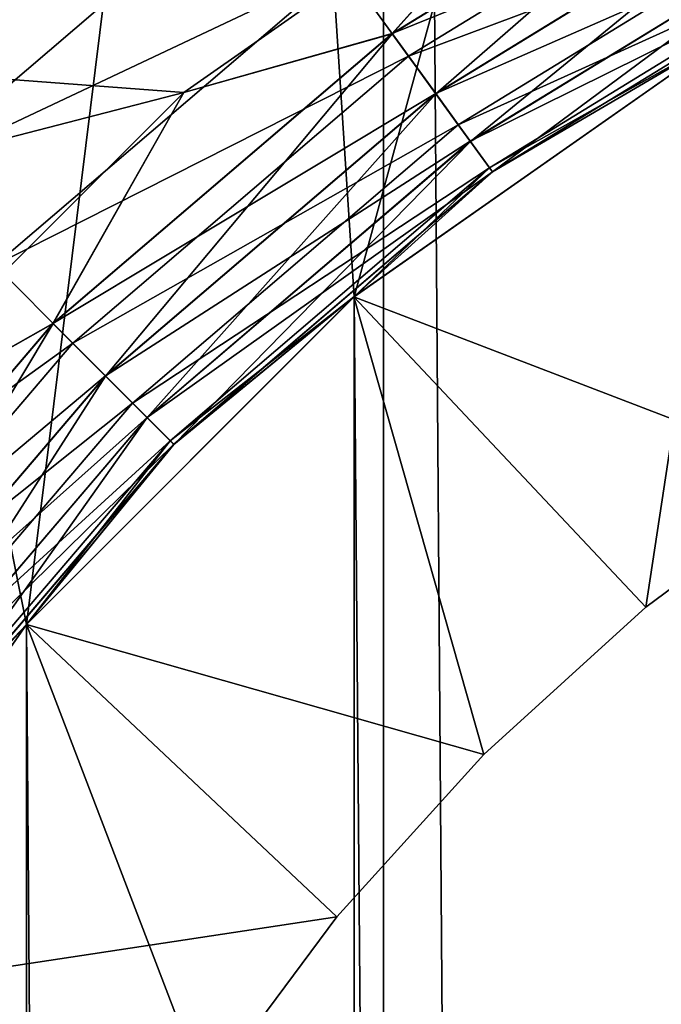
# Model space of a CAD drawing. Header units: metres. Extents: x -86 to 86, y -57 to 57.
# Tile 120 of 256: x -41.34 to -40.14, y 40 to 41.85. Entities that reach past the tile are written whole.
import ezdxf

# ---------------------------------------------------------------- set-up
doc = ezdxf.new("R2010")
doc.units = ezdxf.units.M
doc.layers.add('solid_125286', color=7, linetype='CONTINUOUS')

msp = doc.modelspace()

# ---------------------------------------------------------------- linework, layer by layer
at = {"layer": 'solid_125286'}
for points in [[(-41.475212, 54.449116, -2), (-40.668133, -54.275387, -2), (-41.49025, -54.453724, -2)], [(-40.65712, 54.273968, -2), (-40.668133, -54.275387, -2), (-41.475212, 54.449116, -2)], [(-40.65712, 54.273968, -2), (-39.82848, -54.237431, -2), (-40.668133, -54.275387, -2)], [(-39.821274, 54.237724, -2), (-39.82848, -54.237431, -2), (-40.65712, 54.273968, -2)], [(-40.000019, 41.830116, 44.5), (-39.808067, 44.635948, 44.5), (-40.900078, 44.185005, 44.5)], [(-40.713818, 41.330288, 69.5), (-40.900078, 44.185005, 69.5), (-39.808067, 44.635948, 69.5)], [(-40.000019, 41.830116, 53.5), (-39.808067, 44.635948, 53.5), (-40.900078, 44.185005, 53.5)], [(-40.713818, 41.330288, 51.5), (-40.900078, 44.185005, 51.5), (-39.808067, 44.635948, 51.5)], [(-40.000019, 41.830116, 62.5), (-39.808067, 44.635948, 62.5), (-40.900078, 44.185005, 62.5)], [(-40.713818, 41.330288, 60.5), (-40.900078, 44.185005, 60.5), (-39.808067, 44.635948, 60.5)], [(-40.000019, 41.830116, 69.5), (-40.713818, 41.330288, 69.5), (-39.808067, 44.635948, 69.5)], [(-40.000019, 41.830116, 51.5), (-40.713818, 41.330288, 51.5), (-39.808067, 44.635948, 51.5)], [(-40.000019, 41.830116, 60.5), (-40.713818, 41.330288, 60.5), (-39.808067, 44.635948, 60.5)], [(-41.330288, 40.713818, 44.5), (-40.900078, 44.185005, 44.5), (-41.905605, 43.56963, 44.5)], [(-41.830116, 40.000019, 69.5), (-41.905605, 43.56963, 69.5), (-40.900078, 44.185005, 69.5)], [(-41.330288, 40.713818, 53.5), (-40.900078, 44.185005, 53.5), (-41.905605, 43.56963, 53.5)], [(-41.830116, 40.000019, 51.5), (-41.905605, 43.56963, 51.5), (-40.900078, 44.185005, 51.5)], [(-41.330288, 40.713818, 62.5), (-40.900078, 44.185005, 62.5), (-41.905605, 43.56963, 62.5)], [(-41.830116, 40.000019, 60.5), (-41.905605, 43.56963, 60.5), (-40.900078, 44.185005, 60.5)], [(-41.330288, 40.713818, 69.5), (-41.830116, 40.000019, 69.5), (-40.900078, 44.185005, 69.5)], [(-41.330288, 40.713818, 51.5), (-41.830116, 40.000019, 51.5), (-40.900078, 44.185005, 51.5)], [(-41.330288, 40.713818, 60.5), (-41.830116, 40.000019, 60.5), (-40.900078, 44.185005, 60.5)], [(-41.330288, 40.713818, 44.5), (-40.713818, 41.330288, 44.5), (-40.900078, 44.185005, 44.5)], [(-40.713818, 41.330288, 69.5), (-41.330288, 40.713818, 69.5), (-40.900078, 44.185005, 69.5)], [(-41.330288, 40.713818, 53.5), (-40.713818, 41.330288, 53.5), (-40.900078, 44.185005, 53.5)], [(-40.713818, 41.330288, 51.5), (-41.330288, 40.713818, 51.5), (-40.900078, 44.185005, 51.5)], [(-40.713818, 41.330288, 62.5), (-40.900078, 44.185005, 62.5), (-41.330288, 40.713818, 62.5)], [(-40.713818, 41.330288, 60.5), (-41.330288, 40.713818, 60.5), (-40.900078, 44.185005, 60.5)], [(-40.713818, 41.330288, 44.5), (-40.000019, 41.830116, 44.5), (-40.900078, 44.185005, 44.5)], [(-40.713818, 41.330288, 53.5), (-40.000019, 41.830116, 53.5), (-40.900078, 44.185005, 53.5)], [(-40.000019, 41.830116, 62.5), (-40.900078, 44.185005, 62.5), (-40.713818, 41.330288, 62.5)], [(-41.830116, 40.000019, 44.5), (-41.330288, 40.713818, 44.5), (-41.905605, 43.56963, 44.5)], [(-41.830116, 40.000019, 53.5), (-41.330288, 40.713818, 53.5), (-41.905605, 43.56963, 53.5)], [(-41.330288, 40.713818, 62.5), (-41.905605, 43.56963, 62.5), (-41.830116, 40.000019, 62.5)], [(-53.86721, 42.706646, 10), (-53.494232, 41.772217, 10), (-40.49678, 42.698009, 10)], [(-53.494232, 41.772217, 10), (-41.355335, 42.097374, 10), (-40.49678, 42.698009, 10)], [(-40.247047, 42.264843, 42.5), (-41.034058, 41.71426, 42.5), (-43.56963, 41.905605, 42.5)], [(-41.034058, 41.71426, 71.5), (-40.247047, 42.264843, 71.5), (-43.56963, 41.905605, 71.5)], [(-40.642002, 41.824593, 42.475529), (-41.034058, 41.71426, 42.5), (-40.247047, 42.264843, 42.5)], [(-40.642265, 41.824955, 71.52433), (-40.247047, 42.264843, 71.5), (-41.034058, 41.71426, 71.5)], [(-39.927006, 42.263268, 71.52433), (-40.247047, 42.264843, 71.5), (-40.642265, 41.824955, 71.52433)], [(-39.927006, 42.263268, 71.52433), (-40.642265, 41.824955, 71.52433), (-39.86364, 42.138901, 71.595306)], [(-40.642002, 41.824593, 42.475529), (-40.247047, 42.264843, 42.5), (-39.926804, 42.262867, 42.475529)], [(-40.642002, 41.824593, 42.475529), (-39.926804, 42.262867, 42.475529), (-40.559998, 41.711727, 42.404415)], [(-39.926804, 42.262867, 42.475529), (-39.863464, 42.138561, 42.404415), (-40.559998, 41.711727, 42.404415)], [(-40.611301, 41.782341, 10.292523), (-39.903091, 42.216331, 10.292523), (-40.733219, 41.950146, 10.133582)], [(-39.830833, 42.07452, 10.499773), (-39.903091, 42.216331, 10.292523), (-40.611301, 41.782341, 10.292523)], [(-41.560345, 41.560345, 10.033804), (-40.875175, 42.145531, 10.033804), (-41.355335, 42.097374, 10)], [(-40.733219, 41.950146, 10.133582), (-40.875175, 42.145531, 10.033804), (-41.560345, 41.560345, 10.033804)], [(-40.642265, 41.824955, 71.52433), (-40.560223, 41.712036, 71.595306), (-39.86364, 42.138901, 71.595306)], [(-39.86364, 42.138901, 71.595306), (-40.560223, 41.712036, 71.595306), (-39.813347, 42.040199, 71.705978)], [(-40.559998, 41.711727, 42.404415), (-39.863464, 42.138561, 42.404415), (-40.494946, 41.622189, 42.29364)], [(-39.863464, 42.138561, 42.404415), (-39.813221, 42.039951, 42.29364), (-40.494946, 41.622189, 42.29364)], [(-40.51775, 41.65358, 10.499773), (-39.830833, 42.07452, 10.499773), (-40.611301, 41.782341, 10.292523)], [(-39.785423, 41.985394, 10.741181), (-39.830833, 42.07452, 10.499773), (-40.51775, 41.65358, 10.499773)], [(-40.560223, 41.712036, 71.595306), (-40.49511, 41.622414, 71.705978), (-39.813347, 42.040199, 71.705978)], [(-39.813347, 42.040199, 71.705978), (-40.49511, 41.622414, 71.705978), (-39.781063, 41.976837, 71.84549)], [(-40.494946, 41.622189, 42.29364), (-39.813221, 42.039951, 42.29364), (-40.453224, 41.564766, 42.15406)], [(-39.813221, 42.039951, 42.29364), (-39.780998, 41.976707, 42.15406), (-40.453224, 41.564766, 42.15406)], [(-40.458954, 41.572651, 10.741181), (-39.785423, 41.985394, 10.741181), (-40.51775, 41.65358, 10.499773)], [(-40.458954, 41.572651, 10.741181), (-40, 41.830128, 11), (-39.785423, 41.985394, 10.741181)], [(-40.49511, 41.622414, 71.705978), (-40.453312, 41.564884, 71.84549), (-39.781063, 41.976837, 71.84549)], [(-39.781063, 41.976837, 71.84549), (-40.453312, 41.564884, 71.84549), (-40, 41.830128, 72)], [(-40.453224, 41.564766, 42.15406), (-39.780998, 41.976707, 42.15406), (-40, 41.830128, 42)], [(-41.389568, 41.389568, 10.133582), (-40.733219, 41.950146, 10.133582), (-41.560345, 41.560345, 10.033804)], [(-40.611301, 41.782341, 10.292523), (-40.733219, 41.950146, 10.133582), (-41.389568, 41.389568, 10.133582)], [(-41.034058, 41.71426, 71.5), (-43.56963, 41.905605, 71.5), (-44.185005, 40.900078, 71.5)], [(-41.034058, 41.71426, 42.5), (-41.71426, 41.034058, 42.5), (-43.56963, 41.905605, 42.5)], [(-40.642265, 41.824955, 71.52433), (-41.034058, 41.71426, 71.5), (-41.280151, 41.280151, 71.52433)], [(-40.642265, 41.824955, 71.52433), (-41.280151, 41.280151, 71.52433), (-40.560223, 41.712036, 71.595306)], [(-41.279835, 41.279835, 42.475529), (-41.034058, 41.71426, 42.5), (-40.642002, 41.824593, 42.475529)], [(-41.279835, 41.279835, 42.475529), (-40.642002, 41.824593, 42.475529), (-41.181183, 41.181183, 42.404415)], [(-40.642002, 41.824593, 42.475529), (-40.559998, 41.711727, 42.404415), (-41.181183, 41.181183, 42.404415)], [(-40.000019, 41.830116, 105), (-40, 41.830128, 103.5), (-40.71394, 41.330223, 103.5)], [(-40.164631, 40.746498, 103), (-40.71394, 41.330223, 103.5), (-40, 41.830128, 103.5)], [(-40, 41.830128, 102.5), (-40, 41.830128, 101.5), (-40.71394, 41.330223, 101.5)], [(-40.164631, 40.746498, 101), (-40.71394, 41.330223, 101.5), (-40, 41.830128, 101.5)], [(-40.71394, 41.330223, 102.5), (-40, 41.830128, 102.5), (-40.71394, 41.330223, 101.5)], [(-39.833172, 40.992321, 103), (-40, 41.830128, 102.5), (-40.71394, 41.330223, 102.5)], [(-40, 41.830128, 100.5), (-40, 41.830128, 99.5), (-40.71394, 41.330223, 99.5)], [(-40.164631, 40.746498, 99), (-40.71394, 41.330223, 99.5), (-40, 41.830128, 99.5)], [(-40.71394, 41.330223, 100.5), (-40, 41.830128, 100.5), (-40.71394, 41.330223, 99.5)], [(-39.833172, 40.992321, 101), (-40, 41.830128, 100.5), (-40.71394, 41.330223, 100.5)], [(-40, 41.830128, 98.5), (-40, 41.830128, 97.5), (-40.71394, 41.330223, 97.5)], [(-40.164631, 40.746498, 97), (-40.71394, 41.330223, 97.5), (-40, 41.830128, 97.5)], [(-40.71394, 41.330223, 98.5), (-40, 41.830128, 98.5), (-40.71394, 41.330223, 97.5)], [(-39.833172, 40.992321, 99), (-40, 41.830128, 98.5), (-40.71394, 41.330223, 98.5)], [(-40, 41.830128, 96.5), (-40, 41.830128, 95.5), (-40.71394, 41.330223, 95.5)], [(-40.164631, 40.746498, 95), (-40.71394, 41.330223, 95.5), (-40, 41.830128, 95.5)], [(-40.71394, 41.330223, 96.5), (-40, 41.830128, 96.5), (-40.71394, 41.330223, 95.5)], [(-39.833172, 40.992321, 97), (-40, 41.830128, 96.5), (-40.71394, 41.330223, 96.5)], [(-40, 41.830128, 94.5), (-40, 41.830128, 93.5), (-40.71394, 41.330223, 93.5)], [(-40.164631, 40.746498, 93), (-40.71394, 41.330223, 93.5), (-40, 41.830128, 93.5)], [(-40.71394, 41.330223, 94.5), (-40, 41.830128, 94.5), (-40.71394, 41.330223, 93.5)], [(-39.833172, 40.992321, 95), (-40, 41.830128, 94.5), (-40.71394, 41.330223, 94.5)], [(-40, 41.830128, 92.5), (-40, 41.830128, 91.5), (-40.71394, 41.330223, 91.5)], [(-40.164631, 40.746498, 91), (-40.71394, 41.330223, 91.5), (-40, 41.830128, 91.5)], [(-40.71394, 41.330223, 92.5), (-40, 41.830128, 92.5), (-40.71394, 41.330223, 91.5)], [(-39.833172, 40.992321, 93), (-40, 41.830128, 92.5), (-40.71394, 41.330223, 92.5)], [(-40, 41.830128, 90.5), (-40, 41.830128, 89.5), (-40.71394, 41.330223, 89.5)], [(-40.164631, 40.746498, 89), (-40.71394, 41.330223, 89.5), (-40, 41.830128, 89.5)], [(-40.71394, 41.330223, 90.5), (-40, 41.830128, 90.5), (-40.71394, 41.330223, 89.5)], [(-39.833172, 40.992321, 91), (-40, 41.830128, 90.5), (-40.71394, 41.330223, 90.5)], [(-40, 41.830128, 88.5), (-40, 41.830128, 87.5), (-40.71394, 41.330223, 87.5)], [(-40.164631, 40.746498, 87), (-40.71394, 41.330223, 87.5), (-40, 41.830128, 87.5)], [(-40.71394, 41.330223, 88.5), (-40, 41.830128, 88.5), (-40.71394, 41.330223, 87.5)], [(-39.833172, 40.992321, 89), (-40, 41.830128, 88.5), (-40.71394, 41.330223, 88.5)], [(-40, 41.830128, 86.5), (-40, 41.830128, 85.5), (-40.71394, 41.330223, 85.5)], [(-40.164631, 40.746498, 85), (-40.71394, 41.330223, 85.5), (-40, 41.830128, 85.5)], [(-40.71394, 41.330223, 86.5), (-40, 41.830128, 86.5), (-40.71394, 41.330223, 85.5)], [(-39.833172, 40.992321, 87), (-40, 41.830128, 86.5), (-40.71394, 41.330223, 86.5)], [(-40, 41.830128, 84.5), (-40, 41.830128, 83.5), (-40.71394, 41.330223, 83.5)], [(-40.164631, 40.746498, 83), (-40.71394, 41.330223, 83.5), (-40, 41.830128, 83.5)], [(-40.71394, 41.330223, 84.5), (-40, 41.830128, 84.5), (-40.71394, 41.330223, 83.5)], [(-39.833172, 40.992321, 85), (-40, 41.830128, 84.5), (-40.71394, 41.330223, 84.5)], [(-40, 41.830128, 82.5), (-40, 41.830128, 81.5), (-40.71394, 41.330223, 81.5)], [(-40.164631, 40.746498, 81), (-40.71394, 41.330223, 81.5), (-40, 41.830128, 81.5)], [(-40.71394, 41.330223, 82.5), (-40, 41.830128, 82.5), (-40.71394, 41.330223, 81.5)], [(-39.833172, 40.992321, 83), (-40, 41.830128, 82.5), (-40.71394, 41.330223, 82.5)], [(-40, 41.830128, 80.5), (-40, 41.830128, 79.5), (-40.71394, 41.330223, 79.5)], [(-40.164631, 40.746498, 79), (-40.71394, 41.330223, 79.5), (-40, 41.830128, 79.5)], [(-40.71394, 41.330223, 80.5), (-40, 41.830128, 80.5), (-40.71394, 41.330223, 79.5)], [(-39.833172, 40.992321, 81), (-40, 41.830128, 80.5), (-40.71394, 41.330223, 80.5)], [(-40, 41.830128, 78.5), (-40, 41.830128, 77.5), (-40.71394, 41.330223, 77.5)], [(-40.164631, 40.746498, 77), (-40.71394, 41.330223, 77.5), (-40, 41.830128, 77.5)], [(-40.71394, 41.330223, 78.5), (-40, 41.830128, 78.5), (-40.71394, 41.330223, 77.5)], [(-39.833172, 40.992321, 79), (-40, 41.830128, 78.5), (-40.71394, 41.330223, 78.5)], [(-40, 41.830128, 76.5), (-40, 41.830128, 75.5), (-40.71394, 41.330223, 75.5)], [(-40.164631, 40.746498, 75), (-40.71394, 41.330223, 75.5), (-40, 41.830128, 75.5)], [(-40.71394, 41.330223, 76.5), (-40, 41.830128, 76.5), (-40.71394, 41.330223, 75.5)], [(-39.833172, 40.992321, 77), (-40, 41.830128, 76.5), (-40.71394, 41.330223, 76.5)], [(-40.71394, 41.330223, 73.5), (-40.71394, 41.330223, 74.5), (-40, 41.830128, 74.5)], [(-39.833172, 40.992321, 75), (-40, 41.830128, 74.5), (-40.71394, 41.330223, 74.5)], [(-40, 41.830128, 73.5), (-40.71394, 41.330223, 73.5), (-40, 41.830128, 74.5)], [(-40.164631, 40.746498, 73), (-40.71394, 41.330223, 73.5), (-40, 41.830128, 73.5)], [(-40.71394, 41.330223, 72), (-40.71394, 41.330223, 72.5), (-40, 41.830128, 72.5)], [(-39.833172, 40.992321, 73), (-40, 41.830128, 72.5), (-40.71394, 41.330223, 72.5)], [(-40, 41.830128, 72), (-40.71394, 41.330223, 72), (-40, 41.830128, 72.5)], [(-40.453312, 41.564884, 71.84549), (-40.71394, 41.330223, 72), (-40, 41.830128, 72)], [(-40.71394, 41.330223, 11), (-40.71394, 41.330223, 42), (-40, 41.830128, 42)], [(-40.453224, 41.564766, 42.15406), (-40, 41.830128, 42), (-40.71394, 41.330223, 42)], [(-40, 41.830128, 11), (-40.71394, 41.330223, 11), (-40, 41.830128, 42)], [(-40.458954, 41.572651, 10.741181), (-40.71394, 41.330223, 11), (-40, 41.830128, 11)], [(-40.713818, 41.330288, 105), (-40.000019, 41.830116, 105), (-40.71394, 41.330223, 103.5)], [(-40.713818, 41.330288, 105), (-40.000019, -41.830116, 105), (-40.000019, 41.830116, 105)], [(-40.000019, 41.830116, 51.5), (-40.000019, 41.830116, 44.5), (-40.713818, 41.330288, 44.5)], [(-40.000019, 41.830116, 51.5), (-40.713818, 41.330288, 44.5), (-40.713818, 41.330288, 51.5)], [(-40.713818, 41.330288, 62.5), (-40.713818, 41.330288, 69.5), (-40.000019, 41.830116, 69.5)], [(-40.000019, 41.830116, 62.5), (-40.713818, 41.330288, 62.5), (-40.000019, 41.830116, 69.5)], [(-40.000019, 41.830116, 60.5), (-40.000019, 41.830116, 53.5), (-40.713818, 41.330288, 53.5)], [(-40.000019, 41.830116, 60.5), (-40.713818, 41.330288, 53.5), (-40.713818, 41.330288, 60.5)], [(-39.833172, 40.992321, 103), (-40.164631, 40.746498, 103), (-40, 41.830128, 103.5)], [(-39.833172, 40.992321, 101), (-40.164631, 40.746498, 101), (-40, 41.830128, 101.5)], [(-39.833172, 40.992321, 99), (-40.164631, 40.746498, 99), (-40, 41.830128, 99.5)], [(-39.833172, 40.992321, 97), (-40.164631, 40.746498, 97), (-40, 41.830128, 97.5)], [(-39.833172, 40.992321, 95), (-40.164631, 40.746498, 95), (-40, 41.830128, 95.5)], [(-39.833172, 40.992321, 93), (-40.164631, 40.746498, 93), (-40, 41.830128, 93.5)], [(-39.833172, 40.992321, 91), (-40.164631, 40.746498, 91), (-40, 41.830128, 91.5)], [(-39.833172, 40.992321, 89), (-40.164631, 40.746498, 89), (-40, 41.830128, 89.5)], [(-39.833172, 40.992321, 87), (-40.164631, 40.746498, 87), (-40, 41.830128, 87.5)], [(-39.833172, 40.992321, 85), (-40.164631, 40.746498, 85), (-40, 41.830128, 85.5)], [(-39.833172, 40.992321, 83), (-40.164631, 40.746498, 83), (-40, 41.830128, 83.5)], [(-39.833172, 40.992321, 81), (-40.164631, 40.746498, 81), (-40, 41.830128, 81.5)], [(-39.833172, 40.992321, 79), (-40.164631, 40.746498, 79), (-40, 41.830128, 79.5)], [(-39.833172, 40.992321, 77), (-40.164631, 40.746498, 77), (-40, 41.830128, 77.5)], [(-39.833172, 40.992321, 75), (-40.164631, 40.746498, 75), (-40, 41.830128, 75.5)], [(-39.833172, 40.992321, 73), (-40.164631, 40.746498, 73), (-40, 41.830128, 73.5)], [(-41.242901, 41.242901, 10.292523), (-40.611301, 41.782341, 10.292523), (-41.389568, 41.389568, 10.133582)], [(-40.51775, 41.65358, 10.499773), (-40.611301, 41.782341, 10.292523), (-41.242901, 41.242901, 10.292523)], [(-41.71426, 41.034058, 71.5), (-41.034058, 41.71426, 71.5), (-44.185005, 40.900078, 71.5)], [(-41.279835, 41.279835, 42.475529), (-41.71426, 41.034058, 42.5), (-41.034058, 41.71426, 42.5)], [(-41.280151, 41.280151, 71.52433), (-41.034058, 41.71426, 71.5), (-41.71426, 41.034058, 71.5)], [(-41.280151, 41.280151, 71.52433), (-41.181454, 41.181454, 71.595306), (-40.560223, 41.712036, 71.595306)], [(-40.560223, 41.712036, 71.595306), (-41.181454, 41.181454, 71.595306), (-40.49511, 41.622414, 71.705978)], [(-41.181183, 41.181183, 42.404415), (-40.559998, 41.711727, 42.404415), (-41.102924, 41.102924, 42.29364)], [(-40.559998, 41.711727, 42.404415), (-40.494946, 41.622189, 42.29364), (-41.102924, 41.102924, 42.29364)], [(-41.13036, 41.13036, 10.499773), (-40.51775, 41.65358, 10.499773), (-41.242901, 41.242901, 10.292523)], [(-40.458954, 41.572651, 10.741181), (-40.51775, 41.65358, 10.499773), (-41.13036, 41.13036, 10.499773)], [(-41.181454, 41.181454, 71.595306), (-41.103123, 41.103123, 71.705978), (-40.49511, 41.622414, 71.705978)], [(-40.49511, 41.622414, 71.705978), (-41.103123, 41.103123, 71.705978), (-40.453312, 41.564884, 71.84549)], [(-41.102924, 41.102924, 42.29364), (-40.494946, 41.622189, 42.29364), (-41.052734, 41.052734, 42.15406)], [(-40.494946, 41.622189, 42.29364), (-40.453224, 41.564766, 42.15406), (-41.052734, 41.052734, 42.15406)], [(-41.059628, 41.059628, 10.741181), (-40.458954, 41.572651, 10.741181), (-41.13036, 41.13036, 10.499773)], [(-41.103123, 41.103123, 71.705978), (-41.052837, 41.052837, 71.84549), (-40.453312, 41.564884, 71.84549)], [(-41.059628, 41.059628, 10.741181), (-40.71394, 41.330223, 11), (-40.458954, 41.572651, 10.741181)], [(-40.453312, 41.564884, 71.84549), (-41.052837, 41.052837, 71.84549), (-40.71394, 41.330223, 72)], [(-41.052734, 41.052734, 42.15406), (-40.453224, 41.564766, 42.15406), (-40.71394, 41.330223, 42)], [(-41.242901, 41.242901, 10.292523), (-41.389568, 41.389568, 10.133582), (-41.950146, 40.733219, 10.133582)], [(-41.330288, 40.713818, 105), (-40.713818, -41.330288, 105), (-40.713818, 41.330288, 105)], [(-40.713818, 41.330288, 51.5), (-40.713818, 41.330288, 44.5), (-41.330288, 40.713818, 44.5)], [(-40.713818, 41.330288, 51.5), (-41.330288, 40.713818, 44.5), (-41.330288, 40.713818, 51.5)], [(-41.330288, 40.713818, 62.5), (-41.330288, 40.713818, 69.5), (-40.713818, 41.330288, 69.5)], [(-40.713818, 41.330288, 62.5), (-41.330288, 40.713818, 62.5), (-40.713818, 41.330288, 69.5)], [(-40.713818, 41.330288, 60.5), (-40.713818, 41.330288, 53.5), (-41.330288, 40.713818, 53.5)], [(-40.713818, 41.330288, 60.5), (-41.330288, 40.713818, 53.5), (-41.330288, 40.713818, 60.5)], [(-41.330288, 40.713818, 105), (-40.713818, 41.330288, 105), (-41.330223, 40.71394, 103.5)], [(-40.713818, 41.330288, 105), (-40.71394, 41.330223, 103.5), (-41.330223, 40.71394, 103.5)], [(-40.469849, 40.469849, 103), (-41.330223, 40.71394, 103.5), (-40.71394, 41.330223, 103.5)], [(-40.71394, 41.330223, 102.5), (-40.71394, 41.330223, 101.5), (-41.330223, 40.71394, 101.5)], [(-40.469849, 40.469849, 101), (-41.330223, 40.71394, 101.5), (-40.71394, 41.330223, 101.5)], [(-41.330223, 40.71394, 102.5), (-40.71394, 41.330223, 102.5), (-41.330223, 40.71394, 101.5)], [(-40.469849, 40.469849, 103), (-40.71394, 41.330223, 102.5), (-41.330223, 40.71394, 102.5)], [(-40.71394, 41.330223, 100.5), (-40.71394, 41.330223, 99.5), (-41.330223, 40.71394, 99.5)], [(-40.469849, 40.469849, 99), (-41.330223, 40.71394, 99.5), (-40.71394, 41.330223, 99.5)], [(-41.330223, 40.71394, 100.5), (-40.71394, 41.330223, 100.5), (-41.330223, 40.71394, 99.5)], [(-40.469849, 40.469849, 101), (-40.71394, 41.330223, 100.5), (-41.330223, 40.71394, 100.5)], [(-40.71394, 41.330223, 98.5), (-40.71394, 41.330223, 97.5), (-41.330223, 40.71394, 97.5)], [(-40.469849, 40.469849, 97), (-41.330223, 40.71394, 97.5), (-40.71394, 41.330223, 97.5)], [(-41.330223, 40.71394, 98.5), (-40.71394, 41.330223, 98.5), (-41.330223, 40.71394, 97.5)], [(-40.469849, 40.469849, 99), (-40.71394, 41.330223, 98.5), (-41.330223, 40.71394, 98.5)], [(-40.71394, 41.330223, 96.5), (-40.71394, 41.330223, 95.5), (-41.330223, 40.71394, 95.5)], [(-40.469849, 40.469849, 95), (-41.330223, 40.71394, 95.5), (-40.71394, 41.330223, 95.5)], [(-41.330223, 40.71394, 96.5), (-40.71394, 41.330223, 96.5), (-41.330223, 40.71394, 95.5)], [(-40.469849, 40.469849, 97), (-40.71394, 41.330223, 96.5), (-41.330223, 40.71394, 96.5)], [(-40.71394, 41.330223, 94.5), (-40.71394, 41.330223, 93.5), (-41.330223, 40.71394, 93.5)], [(-40.469849, 40.469849, 93), (-41.330223, 40.71394, 93.5), (-40.71394, 41.330223, 93.5)], [(-41.330223, 40.71394, 94.5), (-40.71394, 41.330223, 94.5), (-41.330223, 40.71394, 93.5)], [(-40.469849, 40.469849, 95), (-40.71394, 41.330223, 94.5), (-41.330223, 40.71394, 94.5)], [(-40.71394, 41.330223, 92.5), (-40.71394, 41.330223, 91.5), (-41.330223, 40.71394, 91.5)], [(-40.469849, 40.469849, 91), (-41.330223, 40.71394, 91.5), (-40.71394, 41.330223, 91.5)], [(-41.330223, 40.71394, 92.5), (-40.71394, 41.330223, 92.5), (-41.330223, 40.71394, 91.5)], [(-40.469849, 40.469849, 93), (-40.71394, 41.330223, 92.5), (-41.330223, 40.71394, 92.5)], [(-40.71394, 41.330223, 90.5), (-40.71394, 41.330223, 89.5), (-41.330223, 40.71394, 89.5)], [(-40.469849, 40.469849, 89), (-41.330223, 40.71394, 89.5), (-40.71394, 41.330223, 89.5)], [(-41.330223, 40.71394, 90.5), (-40.71394, 41.330223, 90.5), (-41.330223, 40.71394, 89.5)], [(-40.469849, 40.469849, 91), (-40.71394, 41.330223, 90.5), (-41.330223, 40.71394, 90.5)], [(-40.71394, 41.330223, 88.5), (-40.71394, 41.330223, 87.5), (-41.330223, 40.71394, 87.5)], [(-40.469849, 40.469849, 87), (-41.330223, 40.71394, 87.5), (-40.71394, 41.330223, 87.5)], [(-41.330223, 40.71394, 88.5), (-40.71394, 41.330223, 88.5), (-41.330223, 40.71394, 87.5)], [(-40.469849, 40.469849, 89), (-40.71394, 41.330223, 88.5), (-41.330223, 40.71394, 88.5)], [(-40.71394, 41.330223, 86.5), (-40.71394, 41.330223, 85.5), (-41.330223, 40.71394, 85.5)], [(-40.469849, 40.469849, 85), (-41.330223, 40.71394, 85.5), (-40.71394, 41.330223, 85.5)], [(-41.330223, 40.71394, 86.5), (-40.71394, 41.330223, 86.5), (-41.330223, 40.71394, 85.5)], [(-40.469849, 40.469849, 87), (-40.71394, 41.330223, 86.5), (-41.330223, 40.71394, 86.5)], [(-40.71394, 41.330223, 84.5), (-40.71394, 41.330223, 83.5), (-41.330223, 40.71394, 83.5)], [(-40.469849, 40.469849, 83), (-41.330223, 40.71394, 83.5), (-40.71394, 41.330223, 83.5)], [(-41.330223, 40.71394, 84.5), (-40.71394, 41.330223, 84.5), (-41.330223, 40.71394, 83.5)], [(-40.469849, 40.469849, 85), (-40.71394, 41.330223, 84.5), (-41.330223, 40.71394, 84.5)], [(-40.71394, 41.330223, 82.5), (-40.71394, 41.330223, 81.5), (-41.330223, 40.71394, 81.5)], [(-40.469849, 40.469849, 81), (-41.330223, 40.71394, 81.5), (-40.71394, 41.330223, 81.5)], [(-41.330223, 40.71394, 82.5), (-40.71394, 41.330223, 82.5), (-41.330223, 40.71394, 81.5)], [(-40.469849, 40.469849, 83), (-40.71394, 41.330223, 82.5), (-41.330223, 40.71394, 82.5)], [(-40.71394, 41.330223, 80.5), (-40.71394, 41.330223, 79.5), (-41.330223, 40.71394, 79.5)], [(-40.469849, 40.469849, 79), (-41.330223, 40.71394, 79.5), (-40.71394, 41.330223, 79.5)], [(-41.330223, 40.71394, 80.5), (-40.71394, 41.330223, 80.5), (-41.330223, 40.71394, 79.5)], [(-40.469849, 40.469849, 81), (-40.71394, 41.330223, 80.5), (-41.330223, 40.71394, 80.5)], [(-40.71394, 41.330223, 78.5), (-40.71394, 41.330223, 77.5), (-41.330223, 40.71394, 77.5)], [(-40.469849, 40.469849, 77), (-41.330223, 40.71394, 77.5), (-40.71394, 41.330223, 77.5)], [(-41.330223, 40.71394, 78.5), (-40.71394, 41.330223, 78.5), (-41.330223, 40.71394, 77.5)], [(-40.469849, 40.469849, 79), (-40.71394, 41.330223, 78.5), (-41.330223, 40.71394, 78.5)], [(-40.71394, 41.330223, 76.5), (-40.71394, 41.330223, 75.5), (-41.330223, 40.71394, 75.5)], [(-40.469849, 40.469849, 75), (-41.330223, 40.71394, 75.5), (-40.71394, 41.330223, 75.5)], [(-41.330223, 40.71394, 76.5), (-40.71394, 41.330223, 76.5), (-41.330223, 40.71394, 75.5)], [(-40.469849, 40.469849, 77), (-40.71394, 41.330223, 76.5), (-41.330223, 40.71394, 76.5)], [(-41.330223, 40.71394, 73.5), (-41.330223, 40.71394, 74.5), (-40.71394, 41.330223, 74.5)], [(-40.469849, 40.469849, 75), (-40.71394, 41.330223, 74.5), (-41.330223, 40.71394, 74.5)], [(-40.71394, 41.330223, 73.5), (-41.330223, 40.71394, 73.5), (-40.71394, 41.330223, 74.5)], [(-40.469849, 40.469849, 73), (-41.330223, 40.71394, 73.5), (-40.71394, 41.330223, 73.5)], [(-41.330223, 40.71394, 72), (-41.330223, 40.71394, 72.5), (-40.71394, 41.330223, 72.5)], [(-40.469849, 40.469849, 73), (-40.71394, 41.330223, 72.5), (-41.330223, 40.71394, 72.5)], [(-40.71394, 41.330223, 72), (-41.330223, 40.71394, 72), (-40.71394, 41.330223, 72.5)], [(-41.052837, 41.052837, 71.84549), (-41.330223, 40.71394, 72), (-40.71394, 41.330223, 72)], [(-41.330223, 40.71394, 11), (-41.330223, 40.71394, 42), (-40.71394, 41.330223, 42)], [(-41.052734, 41.052734, 42.15406), (-40.71394, 41.330223, 42), (-41.330223, 40.71394, 42)], [(-40.71394, 41.330223, 11), (-41.330223, 40.71394, 11), (-40.71394, 41.330223, 42)], [(-41.059628, 41.059628, 10.741181), (-41.330223, 40.71394, 11), (-40.71394, 41.330223, 11)], [(-40.164631, 40.746498, 103), (-40.469849, 40.469849, 103), (-40.71394, 41.330223, 103.5)], [(-40.164631, 40.746498, 101), (-40.469849, 40.469849, 101), (-40.71394, 41.330223, 101.5)], [(-40.164631, 40.746498, 103), (-40.71394, 41.330223, 102.5), (-40.469849, 40.469849, 103)], [(-39.833172, 40.992321, 103), (-40.71394, 41.330223, 102.5), (-40.164631, 40.746498, 103)], [(-40.164631, 40.746498, 99), (-40.469849, 40.469849, 99), (-40.71394, 41.330223, 99.5)], [(-40.164631, 40.746498, 101), (-40.71394, 41.330223, 100.5), (-40.469849, 40.469849, 101)], [(-39.833172, 40.992321, 101), (-40.71394, 41.330223, 100.5), (-40.164631, 40.746498, 101)], [(-40.164631, 40.746498, 97), (-40.469849, 40.469849, 97), (-40.71394, 41.330223, 97.5)], [(-40.164631, 40.746498, 99), (-40.71394, 41.330223, 98.5), (-40.469849, 40.469849, 99)], [(-39.833172, 40.992321, 99), (-40.71394, 41.330223, 98.5), (-40.164631, 40.746498, 99)], [(-40.164631, 40.746498, 95), (-40.469849, 40.469849, 95), (-40.71394, 41.330223, 95.5)], [(-40.164631, 40.746498, 97), (-40.71394, 41.330223, 96.5), (-40.469849, 40.469849, 97)], [(-39.833172, 40.992321, 97), (-40.71394, 41.330223, 96.5), (-40.164631, 40.746498, 97)], [(-40.164631, 40.746498, 93), (-40.469849, 40.469849, 93), (-40.71394, 41.330223, 93.5)], [(-40.164631, 40.746498, 95), (-40.71394, 41.330223, 94.5), (-40.469849, 40.469849, 95)], [(-39.833172, 40.992321, 95), (-40.71394, 41.330223, 94.5), (-40.164631, 40.746498, 95)], [(-40.164631, 40.746498, 91), (-40.469849, 40.469849, 91), (-40.71394, 41.330223, 91.5)], [(-40.164631, 40.746498, 93), (-40.71394, 41.330223, 92.5), (-40.469849, 40.469849, 93)], [(-39.833172, 40.992321, 93), (-40.71394, 41.330223, 92.5), (-40.164631, 40.746498, 93)], [(-40.164631, 40.746498, 89), (-40.469849, 40.469849, 89), (-40.71394, 41.330223, 89.5)], [(-40.164631, 40.746498, 91), (-40.71394, 41.330223, 90.5), (-40.469849, 40.469849, 91)], [(-39.833172, 40.992321, 91), (-40.71394, 41.330223, 90.5), (-40.164631, 40.746498, 91)], [(-40.164631, 40.746498, 87), (-40.469849, 40.469849, 87), (-40.71394, 41.330223, 87.5)], [(-40.164631, 40.746498, 89), (-40.71394, 41.330223, 88.5), (-40.469849, 40.469849, 89)], [(-39.833172, 40.992321, 89), (-40.71394, 41.330223, 88.5), (-40.164631, 40.746498, 89)], [(-40.164631, 40.746498, 85), (-40.469849, 40.469849, 85), (-40.71394, 41.330223, 85.5)], [(-40.164631, 40.746498, 87), (-40.71394, 41.330223, 86.5), (-40.469849, 40.469849, 87)], [(-39.833172, 40.992321, 87), (-40.71394, 41.330223, 86.5), (-40.164631, 40.746498, 87)], [(-40.164631, 40.746498, 83), (-40.469849, 40.469849, 83), (-40.71394, 41.330223, 83.5)], [(-40.164631, 40.746498, 85), (-40.71394, 41.330223, 84.5), (-40.469849, 40.469849, 85)], [(-39.833172, 40.992321, 85), (-40.71394, 41.330223, 84.5), (-40.164631, 40.746498, 85)], [(-40.164631, 40.746498, 81), (-40.469849, 40.469849, 81), (-40.71394, 41.330223, 81.5)], [(-40.164631, 40.746498, 83), (-40.71394, 41.330223, 82.5), (-40.469849, 40.469849, 83)], [(-39.833172, 40.992321, 83), (-40.71394, 41.330223, 82.5), (-40.164631, 40.746498, 83)], [(-40.164631, 40.746498, 79), (-40.469849, 40.469849, 79), (-40.71394, 41.330223, 79.5)], [(-40.164631, 40.746498, 81), (-40.71394, 41.330223, 80.5), (-40.469849, 40.469849, 81)], [(-39.833172, 40.992321, 81), (-40.71394, 41.330223, 80.5), (-40.164631, 40.746498, 81)], [(-40.164631, 40.746498, 77), (-40.469849, 40.469849, 77), (-40.71394, 41.330223, 77.5)], [(-40.164631, 40.746498, 79), (-40.71394, 41.330223, 78.5), (-40.469849, 40.469849, 79)], [(-39.833172, 40.992321, 79), (-40.71394, 41.330223, 78.5), (-40.164631, 40.746498, 79)], [(-40.164631, 40.746498, 75), (-40.469849, 40.469849, 75), (-40.71394, 41.330223, 75.5)], [(-40.164631, 40.746498, 77), (-40.71394, 41.330223, 76.5), (-40.469849, 40.469849, 77)], [(-39.833172, 40.992321, 77), (-40.71394, 41.330223, 76.5), (-40.164631, 40.746498, 77)], [(-40.164631, 40.746498, 75), (-40.71394, 41.330223, 74.5), (-40.469849, 40.469849, 75)], [(-39.833172, 40.992321, 75), (-40.71394, 41.330223, 74.5), (-40.164631, 40.746498, 75)], [(-40.164631, 40.746498, 73), (-40.469849, 40.469849, 73), (-40.71394, 41.330223, 73.5)], [(-40.164631, 40.746498, 73), (-40.71394, 41.330223, 72.5), (-40.469849, 40.469849, 73)], [(-39.833172, 40.992321, 73), (-40.71394, 41.330223, 72.5), (-40.164631, 40.746498, 73)], [(-40.713818, 41.330288, 105), (-40.713818, -41.330288, 105), (-40.000019, -41.830116, 105)], [(-41.280151, 41.280151, 71.52433), (-41.71426, 41.034058, 71.5), (-41.824955, 40.642265, 71.52433)], [(-41.280151, 41.280151, 71.52433), (-41.824955, 40.642265, 71.52433), (-41.181454, 41.181454, 71.595306)], [(-41.824593, 40.642002, 42.475529), (-41.71426, 41.034058, 42.5), (-41.279835, 41.279835, 42.475529)], [(-41.824593, 40.642002, 42.475529), (-41.279835, 41.279835, 42.475529), (-41.711727, 40.559998, 42.404415)], [(-41.279835, 41.279835, 42.475529), (-41.181183, 41.181183, 42.404415), (-41.711727, 40.559998, 42.404415)], [(-41.782341, 40.611301, 10.292523), (-41.242901, 41.242901, 10.292523), (-41.950146, 40.733219, 10.133582)], [(-41.13036, 41.13036, 10.499773), (-41.242901, 41.242901, 10.292523), (-41.782341, 40.611301, 10.292523)], [(-41.824955, 40.642265, 71.52433), (-41.712036, 40.560223, 71.595306), (-41.181454, 41.181454, 71.595306)], [(-41.181454, 41.181454, 71.595306), (-41.712036, 40.560223, 71.595306), (-41.103123, 41.103123, 71.705978)], [(-41.711727, 40.559998, 42.404415), (-41.181183, 41.181183, 42.404415), (-41.622189, 40.494946, 42.29364)], [(-41.181183, 41.181183, 42.404415), (-41.102924, 41.102924, 42.29364), (-41.622189, 40.494946, 42.29364)], [(-41.65358, 40.51775, 10.499773), (-41.13036, 41.13036, 10.499773), (-41.782341, 40.611301, 10.292523)], [(-41.059628, 41.059628, 10.741181), (-41.13036, 41.13036, 10.499773), (-41.65358, 40.51775, 10.499773)], [(-41.712036, 40.560223, 71.595306), (-41.622414, 40.49511, 71.705978), (-41.103123, 41.103123, 71.705978)], [(-41.103123, 41.103123, 71.705978), (-41.622414, 40.49511, 71.705978), (-41.052837, 41.052837, 71.84549)], [(-41.622189, 40.494946, 42.29364), (-41.102924, 41.102924, 42.29364), (-41.564766, 40.453224, 42.15406)], [(-41.102924, 41.102924, 42.29364), (-41.052734, 41.052734, 42.15406), (-41.564766, 40.453224, 42.15406)], [(-41.572651, 40.458954, 10.741181), (-41.059628, 41.059628, 10.741181), (-41.65358, 40.51775, 10.499773)], [(-41.572651, 40.458954, 10.741181), (-41.330223, 40.71394, 11), (-41.059628, 41.059628, 10.741181)], [(-41.622414, 40.49511, 71.705978), (-41.564884, 40.453312, 71.84549), (-41.052837, 41.052837, 71.84549)], [(-41.052837, 41.052837, 71.84549), (-41.564884, 40.453312, 71.84549), (-41.330223, 40.71394, 72)], [(-41.564766, 40.453224, 42.15406), (-41.052734, 41.052734, 42.15406), (-41.330223, 40.71394, 42)], [(-41.330288, 40.713818, 105), (-41.330223, 40.71394, 103.5), (-41.830128, 40, 103.5)], [(-40.992321, 39.833172, 103), (-41.830128, 40, 103.5), (-41.330223, 40.71394, 103.5)], [(-41.330223, 40.71394, 102.5), (-41.330223, 40.71394, 101.5), (-41.830128, 40, 101.5)], [(-40.992321, 39.833172, 101), (-41.830128, 40, 101.5), (-41.330223, 40.71394, 101.5)], [(-41.830128, 40, 102.5), (-41.330223, 40.71394, 102.5), (-41.830128, 40, 101.5)], [(-40.746498, 40.164631, 103), (-41.330223, 40.71394, 102.5), (-41.830128, 40, 102.5)], [(-41.330223, 40.71394, 100.5), (-41.330223, 40.71394, 99.5), (-41.830128, 40, 99.5)], [(-40.992321, 39.833172, 99), (-41.830128, 40, 99.5), (-41.330223, 40.71394, 99.5)], [(-41.830128, 40, 100.5), (-41.330223, 40.71394, 100.5), (-41.830128, 40, 99.5)], [(-40.746498, 40.164631, 101), (-41.330223, 40.71394, 100.5), (-41.830128, 40, 100.5)], [(-41.330223, 40.71394, 98.5), (-41.330223, 40.71394, 97.5), (-41.830128, 40, 97.5)], [(-40.992321, 39.833172, 97), (-41.830128, 40, 97.5), (-41.330223, 40.71394, 97.5)], [(-41.830128, 40, 98.5), (-41.330223, 40.71394, 98.5), (-41.830128, 40, 97.5)], [(-40.746498, 40.164631, 99), (-41.330223, 40.71394, 98.5), (-41.830128, 40, 98.5)], [(-41.330223, 40.71394, 96.5), (-41.330223, 40.71394, 95.5), (-41.830128, 40, 95.5)], [(-40.992321, 39.833172, 95), (-41.830128, 40, 95.5), (-41.330223, 40.71394, 95.5)], [(-41.830128, 40, 96.5), (-41.330223, 40.71394, 96.5), (-41.830128, 40, 95.5)], [(-40.746498, 40.164631, 97), (-41.330223, 40.71394, 96.5), (-41.830128, 40, 96.5)], [(-41.330223, 40.71394, 94.5), (-41.330223, 40.71394, 93.5), (-41.830128, 40, 93.5)], [(-40.992321, 39.833172, 93), (-41.830128, 40, 93.5), (-41.330223, 40.71394, 93.5)], [(-41.830128, 40, 94.5), (-41.330223, 40.71394, 94.5), (-41.830128, 40, 93.5)], [(-40.746498, 40.164631, 95), (-41.330223, 40.71394, 94.5), (-41.830128, 40, 94.5)], [(-41.330223, 40.71394, 92.5), (-41.330223, 40.71394, 91.5), (-41.830128, 40, 91.5)], [(-40.992321, 39.833172, 91), (-41.830128, 40, 91.5), (-41.330223, 40.71394, 91.5)], [(-41.830128, 40, 92.5), (-41.330223, 40.71394, 92.5), (-41.830128, 40, 91.5)], [(-40.746498, 40.164631, 93), (-41.330223, 40.71394, 92.5), (-41.830128, 40, 92.5)], [(-41.330223, 40.71394, 90.5), (-41.330223, 40.71394, 89.5), (-41.830128, 40, 89.5)], [(-40.992321, 39.833172, 89), (-41.830128, 40, 89.5), (-41.330223, 40.71394, 89.5)], [(-41.830128, 40, 90.5), (-41.330223, 40.71394, 90.5), (-41.830128, 40, 89.5)], [(-40.746498, 40.164631, 91), (-41.330223, 40.71394, 90.5), (-41.830128, 40, 90.5)], [(-41.330223, 40.71394, 88.5), (-41.330223, 40.71394, 87.5), (-41.830128, 40, 87.5)], [(-40.992321, 39.833172, 87), (-41.830128, 40, 87.5), (-41.330223, 40.71394, 87.5)], [(-41.830128, 40, 88.5), (-41.330223, 40.71394, 88.5), (-41.830128, 40, 87.5)], [(-40.746498, 40.164631, 89), (-41.330223, 40.71394, 88.5), (-41.830128, 40, 88.5)], [(-41.330223, 40.71394, 86.5), (-41.330223, 40.71394, 85.5), (-41.830128, 40, 85.5)], [(-40.992321, 39.833172, 85), (-41.830128, 40, 85.5), (-41.330223, 40.71394, 85.5)], [(-41.830128, 40, 86.5), (-41.330223, 40.71394, 86.5), (-41.830128, 40, 85.5)], [(-40.746498, 40.164631, 87), (-41.330223, 40.71394, 86.5), (-41.830128, 40, 86.5)], [(-41.330223, 40.71394, 84.5), (-41.330223, 40.71394, 83.5), (-41.830128, 40, 83.5)], [(-40.992321, 39.833172, 83), (-41.830128, 40, 83.5), (-41.330223, 40.71394, 83.5)], [(-41.830128, 40, 84.5), (-41.330223, 40.71394, 84.5), (-41.830128, 40, 83.5)], [(-40.746498, 40.164631, 85), (-41.330223, 40.71394, 84.5), (-41.830128, 40, 84.5)], [(-41.330223, 40.71394, 82.5), (-41.330223, 40.71394, 81.5), (-41.830128, 40, 81.5)], [(-40.992321, 39.833172, 81), (-41.830128, 40, 81.5), (-41.330223, 40.71394, 81.5)], [(-41.830128, 40, 82.5), (-41.330223, 40.71394, 82.5), (-41.830128, 40, 81.5)], [(-40.746498, 40.164631, 83), (-41.330223, 40.71394, 82.5), (-41.830128, 40, 82.5)], [(-41.330223, 40.71394, 80.5), (-41.330223, 40.71394, 79.5), (-41.830128, 40, 79.5)], [(-40.992321, 39.833172, 79), (-41.830128, 40, 79.5), (-41.330223, 40.71394, 79.5)], [(-41.830128, 40, 80.5), (-41.330223, 40.71394, 80.5), (-41.830128, 40, 79.5)], [(-40.746498, 40.164631, 81), (-41.330223, 40.71394, 80.5), (-41.830128, 40, 80.5)], [(-41.330223, 40.71394, 78.5), (-41.330223, 40.71394, 77.5), (-41.830128, 40, 77.5)], [(-40.992321, 39.833172, 77), (-41.830128, 40, 77.5), (-41.330223, 40.71394, 77.5)], [(-41.830128, 40, 78.5), (-41.330223, 40.71394, 78.5), (-41.830128, 40, 77.5)], [(-40.746498, 40.164631, 79), (-41.330223, 40.71394, 78.5), (-41.830128, 40, 78.5)], [(-41.330223, 40.71394, 76.5), (-41.330223, 40.71394, 75.5), (-41.830128, 40, 75.5)], [(-40.992321, 39.833172, 75), (-41.830128, 40, 75.5), (-41.330223, 40.71394, 75.5)], [(-41.830128, 40, 76.5), (-41.330223, 40.71394, 76.5), (-41.830128, 40, 75.5)], [(-40.746498, 40.164631, 77), (-41.330223, 40.71394, 76.5), (-41.830128, 40, 76.5)], [(-41.830128, 40, 73.5), (-41.830128, 40, 74.5), (-41.330223, 40.71394, 74.5)], [(-40.746498, 40.164631, 75), (-41.330223, 40.71394, 74.5), (-41.830128, 40, 74.5)], [(-41.330223, 40.71394, 73.5), (-41.830128, 40, 73.5), (-41.330223, 40.71394, 74.5)], [(-40.992321, 39.833172, 73), (-41.830128, 40, 73.5), (-41.330223, 40.71394, 73.5)], [(-41.830128, 40, 72), (-41.830128, 40, 72.5), (-41.330223, 40.71394, 72.5)], [(-40.746498, 40.164631, 73), (-41.330223, 40.71394, 72.5), (-41.830128, 40, 72.5)], [(-41.330223, 40.71394, 72), (-41.830128, 40, 72), (-41.330223, 40.71394, 72.5)], [(-41.564884, 40.453312, 71.84549), (-41.830128, 40, 72), (-41.330223, 40.71394, 72)], [(-41.830128, 40, 11), (-41.830128, 40, 42), (-41.330223, 40.71394, 42)], [(-41.564766, 40.453224, 42.15406), (-41.330223, 40.71394, 42), (-41.830128, 40, 42)], [(-41.330223, 40.71394, 11), (-41.830128, 40, 11), (-41.330223, 40.71394, 42)], [(-41.572651, 40.458954, 10.741181), (-41.830128, 40, 11), (-41.330223, 40.71394, 11)], [(-41.830116, 40.000019, 105), (-41.330288, 40.713818, 105), (-41.830128, 40, 103.5)], [(-41.830116, 40.000019, 105), (-41.330288, -40.713818, 105), (-41.330288, 40.713818, 105)], [(-41.330288, 40.713818, 51.5), (-41.330288, 40.713818, 44.5), (-41.830116, 40.000019, 44.5)], [(-41.330288, 40.713818, 51.5), (-41.830116, 40.000019, 44.5), (-41.830116, 40.000019, 51.5)], [(-41.830116, 40.000019, 62.5), (-41.830116, 40.000019, 69.5), (-41.330288, 40.713818, 69.5)], [(-41.330288, 40.713818, 62.5), (-41.830116, 40.000019, 62.5), (-41.330288, 40.713818, 69.5)], [(-41.330288, 40.713818, 60.5), (-41.330288, 40.713818, 53.5), (-41.830116, 40.000019, 53.5)], [(-41.330288, 40.713818, 60.5), (-41.830116, 40.000019, 53.5), (-41.830116, 40.000019, 60.5)], [(-41.330288, 40.713818, 105), (-41.330288, -40.713818, 105), (-40.713818, -41.330288, 105)], [(-40.746498, 40.164631, 103), (-40.992321, 39.833172, 103), (-41.330223, 40.71394, 103.5)], [(-40.469849, 40.469849, 103), (-40.746498, 40.164631, 103), (-41.330223, 40.71394, 103.5)], [(-40.746498, 40.164631, 101), (-40.992321, 39.833172, 101), (-41.330223, 40.71394, 101.5)], [(-40.469849, 40.469849, 101), (-40.746498, 40.164631, 101), (-41.330223, 40.71394, 101.5)], [(-40.469849, 40.469849, 103), (-41.330223, 40.71394, 102.5), (-40.746498, 40.164631, 103)], [(-40.746498, 40.164631, 99), (-40.992321, 39.833172, 99), (-41.330223, 40.71394, 99.5)], [(-40.469849, 40.469849, 99), (-40.746498, 40.164631, 99), (-41.330223, 40.71394, 99.5)], [(-40.469849, 40.469849, 101), (-41.330223, 40.71394, 100.5), (-40.746498, 40.164631, 101)], [(-40.746498, 40.164631, 97), (-40.992321, 39.833172, 97), (-41.330223, 40.71394, 97.5)], [(-40.469849, 40.469849, 97), (-40.746498, 40.164631, 97), (-41.330223, 40.71394, 97.5)], [(-40.469849, 40.469849, 99), (-41.330223, 40.71394, 98.5), (-40.746498, 40.164631, 99)], [(-40.746498, 40.164631, 95), (-40.992321, 39.833172, 95), (-41.330223, 40.71394, 95.5)], [(-40.469849, 40.469849, 95), (-40.746498, 40.164631, 95), (-41.330223, 40.71394, 95.5)], [(-40.469849, 40.469849, 97), (-41.330223, 40.71394, 96.5), (-40.746498, 40.164631, 97)], [(-40.746498, 40.164631, 93), (-40.992321, 39.833172, 93), (-41.330223, 40.71394, 93.5)], [(-40.469849, 40.469849, 93), (-40.746498, 40.164631, 93), (-41.330223, 40.71394, 93.5)], [(-40.469849, 40.469849, 95), (-41.330223, 40.71394, 94.5), (-40.746498, 40.164631, 95)], [(-40.746498, 40.164631, 91), (-40.992321, 39.833172, 91), (-41.330223, 40.71394, 91.5)], [(-40.469849, 40.469849, 91), (-40.746498, 40.164631, 91), (-41.330223, 40.71394, 91.5)], [(-40.469849, 40.469849, 93), (-41.330223, 40.71394, 92.5), (-40.746498, 40.164631, 93)], [(-40.746498, 40.164631, 89), (-40.992321, 39.833172, 89), (-41.330223, 40.71394, 89.5)], [(-40.469849, 40.469849, 89), (-40.746498, 40.164631, 89), (-41.330223, 40.71394, 89.5)], [(-40.469849, 40.469849, 91), (-41.330223, 40.71394, 90.5), (-40.746498, 40.164631, 91)], [(-40.746498, 40.164631, 87), (-40.992321, 39.833172, 87), (-41.330223, 40.71394, 87.5)], [(-40.469849, 40.469849, 87), (-40.746498, 40.164631, 87), (-41.330223, 40.71394, 87.5)], [(-40.469849, 40.469849, 89), (-41.330223, 40.71394, 88.5), (-40.746498, 40.164631, 89)], [(-40.746498, 40.164631, 85), (-40.992321, 39.833172, 85), (-41.330223, 40.71394, 85.5)], [(-40.469849, 40.469849, 85), (-40.746498, 40.164631, 85), (-41.330223, 40.71394, 85.5)], [(-40.469849, 40.469849, 87), (-41.330223, 40.71394, 86.5), (-40.746498, 40.164631, 87)], [(-40.746498, 40.164631, 83), (-40.992321, 39.833172, 83), (-41.330223, 40.71394, 83.5)], [(-40.469849, 40.469849, 83), (-40.746498, 40.164631, 83), (-41.330223, 40.71394, 83.5)], [(-40.469849, 40.469849, 85), (-41.330223, 40.71394, 84.5), (-40.746498, 40.164631, 85)], [(-40.746498, 40.164631, 81), (-40.992321, 39.833172, 81), (-41.330223, 40.71394, 81.5)], [(-40.469849, 40.469849, 81), (-40.746498, 40.164631, 81), (-41.330223, 40.71394, 81.5)], [(-40.469849, 40.469849, 83), (-41.330223, 40.71394, 82.5), (-40.746498, 40.164631, 83)], [(-40.746498, 40.164631, 79), (-40.992321, 39.833172, 79), (-41.330223, 40.71394, 79.5)], [(-40.469849, 40.469849, 79), (-40.746498, 40.164631, 79), (-41.330223, 40.71394, 79.5)], [(-40.469849, 40.469849, 81), (-41.330223, 40.71394, 80.5), (-40.746498, 40.164631, 81)], [(-40.746498, 40.164631, 77), (-40.992321, 39.833172, 77), (-41.330223, 40.71394, 77.5)], [(-40.469849, 40.469849, 77), (-40.746498, 40.164631, 77), (-41.330223, 40.71394, 77.5)], [(-40.469849, 40.469849, 79), (-41.330223, 40.71394, 78.5), (-40.746498, 40.164631, 79)], [(-40.746498, 40.164631, 75), (-40.992321, 39.833172, 75), (-41.330223, 40.71394, 75.5)], [(-40.469849, 40.469849, 75), (-40.746498, 40.164631, 75), (-41.330223, 40.71394, 75.5)], [(-40.469849, 40.469849, 77), (-41.330223, 40.71394, 76.5), (-40.746498, 40.164631, 77)], [(-40.469849, 40.469849, 75), (-41.330223, 40.71394, 74.5), (-40.746498, 40.164631, 75)], [(-40.746498, 40.164631, 73), (-40.992321, 39.833172, 73), (-41.330223, 40.71394, 73.5)], [(-40.469849, 40.469849, 73), (-40.746498, 40.164631, 73), (-41.330223, 40.71394, 73.5)], [(-40.469849, 40.469849, 73), (-41.330223, 40.71394, 72.5), (-40.746498, 40.164631, 73)], [(-40.746498, 40.164631, 103), (-41.830128, 40, 102.5), (-40.992321, 39.833172, 103)], [(-40.746498, 40.164631, 101), (-41.830128, 40, 100.5), (-40.992321, 39.833172, 101)], [(-40.746498, 40.164631, 99), (-41.830128, 40, 98.5), (-40.992321, 39.833172, 99)], [(-40.746498, 40.164631, 97), (-41.830128, 40, 96.5), (-40.992321, 39.833172, 97)], [(-40.746498, 40.164631, 95), (-41.830128, 40, 94.5), (-40.992321, 39.833172, 95)], [(-40.746498, 40.164631, 93), (-41.830128, 40, 92.5), (-40.992321, 39.833172, 93)], [(-40.746498, 40.164631, 91), (-41.830128, 40, 90.5), (-40.992321, 39.833172, 91)], [(-40.746498, 40.164631, 89), (-41.830128, 40, 88.5), (-40.992321, 39.833172, 89)], [(-40.746498, 40.164631, 87), (-41.830128, 40, 86.5), (-40.992321, 39.833172, 87)], [(-40.746498, 40.164631, 85), (-41.830128, 40, 84.5), (-40.992321, 39.833172, 85)], [(-40.746498, 40.164631, 83), (-41.830128, 40, 82.5), (-40.992321, 39.833172, 83)], [(-40.746498, 40.164631, 81), (-41.830128, 40, 80.5), (-40.992321, 39.833172, 81)], [(-40.746498, 40.164631, 79), (-41.830128, 40, 78.5), (-40.992321, 39.833172, 79)], [(-40.746498, 40.164631, 77), (-41.830128, 40, 76.5), (-40.992321, 39.833172, 77)], [(-40.746498, 40.164631, 75), (-41.830128, 40, 74.5), (-40.992321, 39.833172, 75)], [(-40.746498, 40.164631, 73), (-41.830128, 40, 72.5), (-40.992321, 39.833172, 73)], [(-41.830116, 40.000019, 105), (-41.830116, -40.000019, 105), (-41.330288, -40.713818, 105)]]:
    msp.add_3dface(points, dxfattribs=at)

doc.saveas('drawing.dxf')
